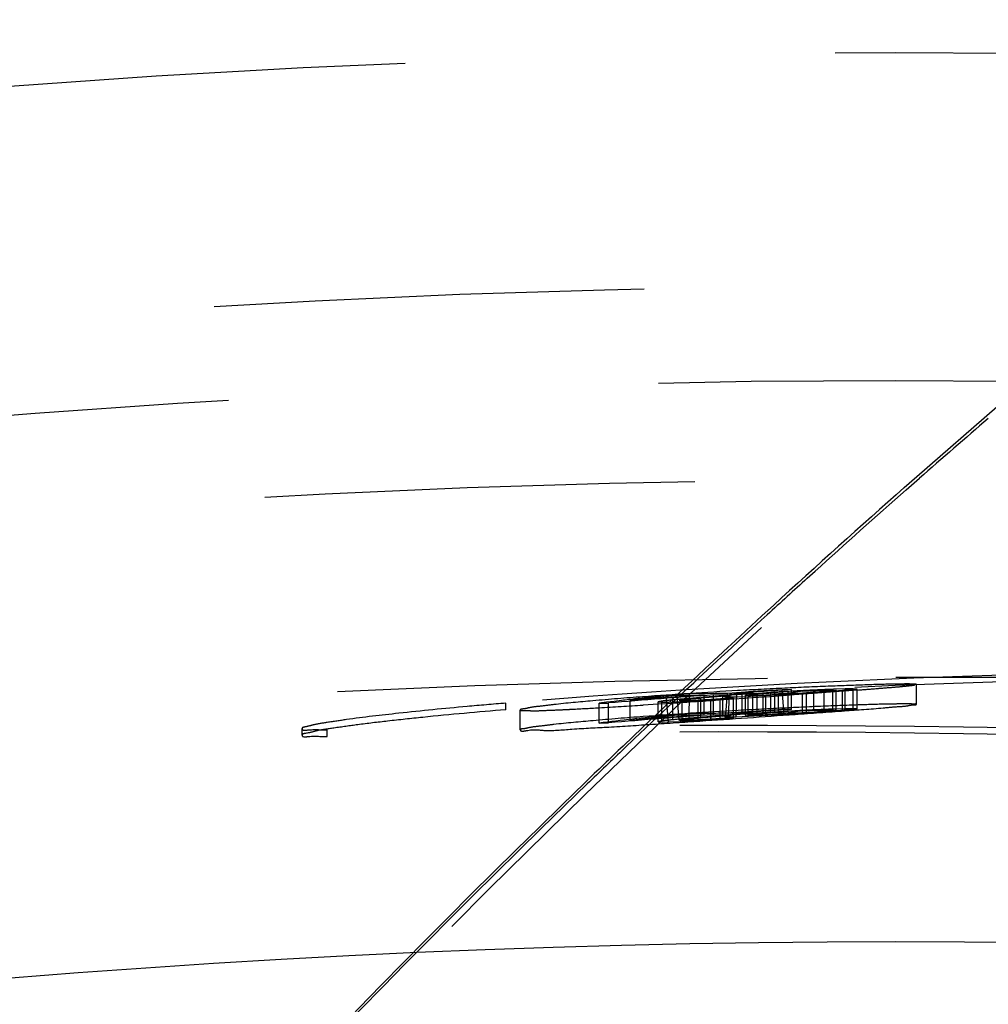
# Model space of a CAD drawing. Header units: millimetres. Extents: x 201 to 797, y 302 to 698.
# Tile 9 of 16: x 391 to 406, y 660 to 675. Entities that reach past the tile are written whole.
import ezdxf

# ---------------------------------------------------------------- set-up
doc = ezdxf.new("R2010")
doc.units = ezdxf.units.MM
doc.header["$LTSCALE"] = 65.185185
doc.linetypes.add('HIDDEN', pattern=[0.2, 0.1, -0.1])
doc.layers.add('KOERPER', color=7, linetype='CONTINUOUS')
doc.layers.add('KONST.EL_MIT_GEO', color=7, linetype='CONTINUOUS')

msp = doc.modelspace()

# ---------------------------------------------------------------- linework, layer by layer
at = {"layer": 'KOERPER', "color": 8, "linetype": 'HIDDEN'}
msp.add_line((410.207, 665), (404.313, 665), dxfattribs=at)
msp.add_circle((404.313, 500), 165, dxfattribs=at)
msp.add_open_spline([(452.641, 665), (444.98, 665), (429.302, 662.777), (407.054, 653.049), (386.735, 637.444), (362.513, 608.922), (341.503, 562.453), (335.968, 521.255), (335.968, 500)], degree=3, knots=[0, 0, 0, 0, 0.103456, 0.210669, 0.324498, 0.446432, 0.712952, 1, 1, 1, 1], dxfattribs=at)
at = {"layer": 'KONST.EL_MIT_GEO', "color": 8, "linetype": 'HIDDEN'}
for p, q in [((404.442, 667.876), (404.632, 668.044)), ((404.47, 667.842), (404.67, 668.018)), ((402.972, 666.504), (403.09, 666.611)), ((402.273, 665.867), (402.364, 665.95)), ((402.289, 665.937), (402.458, 666.092)), ((402.127, 665.788), (402.201, 665.856)), ((402.195, 665.796), (402.273, 665.867)), ((402.201, 665.856), (402.289, 665.937)), ((401.954, 665.628), (402.127, 665.788)), ((402.014, 665.629), (402.195, 665.796)), ((401.768, 665.456), (401.878, 665.558)), ((401.821, 665.451), (401.934, 665.555)), ((401.878, 665.558), (401.954, 665.628)), ((401.934, 665.555), (402.014, 665.629)), ((401.621, 665.32), (401.768, 665.456)), ((401.668, 665.309), (401.821, 665.451)), ((401.419, 665.131), (401.495, 665.202)), ((401.495, 665.202), (401.621, 665.32)), ((401.536, 665.186), (401.668, 665.309)), ((401.222, 664.947), (401.419, 665.131)), ((401.329, 664.993), (401.457, 665.112)), ((401.457, 665.112), (401.536, 665.186)), ((401.115, 664.847), (401.222, 664.947)), ((401.139, 664.816), (401.251, 664.921)), ((401.251, 664.921), (401.329, 664.993)), ((401.01, 664.748), (401.115, 664.847)), ((401.046, 664.729), (401.139, 664.816)), ((401.444, 664.755), (401.253, 664.752)), ((401.572, 664.757), (401.444, 664.755)), ((401.699, 664.759), (401.572, 664.757)), ((401.763, 664.76), (401.699, 664.759)), ((401.733, 664.382), (401.763, 664.76)), ((402.038, 664.779), (401.763, 664.76)), ((401.896, 664.407), (401.906, 664.762)), ((402.039, 664.764), (401.906, 664.762)), ((402.226, 664.76), (401.983, 664.744)), ((402.146, 664.766), (402.039, 664.764)), ((402.146, 664.465), (402.146, 664.766)), ((402.151, 664.746), (402.304, 664.758)), ((402.42, 664.773), (402.226, 664.76)), ((402.304, 664.758), (402.48, 664.77)), ((402.304, 664.457), (402.304, 664.758)), ((402.589, 664.815), (402.405, 664.803)), ((402.42, 664.472), (402.42, 664.773)), ((402.48, 664.47), (402.48, 664.77)), ((402.48, 664.77), (402.901, 664.765)), ((402.906, 664.795), (402.535, 664.744)), ((402.732, 664.817), (402.589, 664.815)), ((402.619, 664.441), (402.589, 664.815)), ((402.681, 664.482), (402.681, 664.782)), ((402.732, 664.516), (402.732, 664.817)), ((402.772, 664.741), (403.126, 664.767)), ((403.078, 664.777), (402.901, 664.765)), ((402.901, 664.465), (402.901, 664.765)), ((402.906, 664.795), (403.096, 664.803)), ((402.962, 664.462), (402.962, 664.763)), ((403.07, 664.509), (403.07, 664.809)), ((403.231, 664.789), (403.078, 664.777)), ((403.096, 664.803), (403.226, 664.808)), ((403.126, 664.767), (403.454, 664.791)), ((403.226, 664.808), (403.394, 664.81)), ((403.226, 664.507), (403.226, 664.808)), ((403.36, 664.8), (403.231, 664.789)), ((403.407, 664.807), (403.36, 664.8)), ((403.36, 664.5), (403.36, 664.8)), ((403.545, 664.827), (403.367, 664.822)), ((403.394, 664.81), (403.407, 664.807)), ((403.407, 664.506), (403.407, 664.807)), ((403.454, 664.791), (403.75, 664.812)), ((403.504, 664.501), (403.504, 664.802)), ((403.665, 664.828), (403.545, 664.827)), ((403.545, 664.526), (403.545, 664.827)), ((403.665, 664.528), (403.665, 664.828)), ((403.725, 664.826), (403.665, 664.828)), ((403.725, 664.525), (403.725, 664.826)), ((404.624, 664.594), (404.624, 664.894)), ((398.404, 664.512), (398.404, 664.612)), ((399.93, 664.625), (399.817, 664.612)), ((399.817, 664.612), (399.96, 664.614)), ((399.817, 664.311), (399.817, 664.612)), ((400.044, 664.639), (399.93, 664.625)), ((399.96, 664.314), (399.96, 664.614)), ((400.157, 664.652), (400.044, 664.639)), ((400.413, 664.66), (400.289, 664.65)), ((400.289, 664.349), (400.289, 664.65)), ((400.538, 664.67), (400.413, 664.66)), ((400.787, 664.689), (400.538, 664.67)), ((400.722, 664.714), (400.609, 664.702)), ((400.711, 664.599), (400.856, 664.608)), ((400.713, 664.33), (400.713, 664.63)), ((400.713, 664.63), (400.774, 664.627)), ((400.835, 664.726), (400.722, 664.714)), ((400.77, 664.342), (400.77, 664.643)), ((400.774, 664.627), (400.869, 664.629)), ((400.911, 664.699), (400.787, 664.689)), ((400.869, 664.328), (400.835, 664.726)), ((400.843, 664.59), (400.918, 664.662)), ((400.859, 664.552), (400.935, 664.624)), ((400.869, 664.629), (401.048, 664.635)), ((401.036, 664.708), (400.911, 664.699)), ((400.918, 664.662), (401.01, 664.748)), ((400.934, 664.36), (400.934, 664.661)), ((400.935, 664.624), (401.046, 664.729)), ((401.002, 664.729), (401.409, 664.735)), ((401.032, 664.354), (401.002, 664.729)), ((401.032, 664.654), (401.078, 664.663)), ((401.045, 664.651), (401.032, 664.654)), ((401.16, 664.717), (401.036, 664.708)), ((401.124, 664.652), (401.045, 664.651)), ((401.078, 664.663), (401.207, 664.676)), ((401.078, 664.362), (401.078, 664.663)), ((401.188, 664.653), (401.124, 664.652)), ((401.409, 664.735), (401.16, 664.717)), ((401.181, 664.382), (401.189, 664.751)), ((401.397, 664.7), (401.181, 664.683)), ((401.319, 664.659), (401.188, 664.653)), ((401.253, 664.752), (401.189, 664.751)), ((401.207, 664.676), (401.36, 664.689)), ((401.508, 664.669), (401.319, 664.659)), ((401.319, 664.358), (401.319, 664.659)), ((401.36, 664.388), (401.36, 664.689)), ((401.57, 664.714), (401.397, 664.7)), ((401.409, 664.435), (401.409, 664.735)), ((401.733, 664.683), (401.508, 664.669)), ((401.508, 664.368), (401.508, 664.669)), ((401.553, 664.737), (401.792, 664.741)), ((401.553, 664.437), (401.553, 664.737)), ((401.754, 664.727), (401.57, 664.714)), ((401.631, 664.661), (401.853, 664.677)), ((401.652, 664.671), (401.853, 664.685)), ((401.652, 664.37), (401.652, 664.671)), ((401.69, 664.715), (401.808, 664.724)), ((401.69, 664.415), (401.69, 664.715)), ((401.715, 664.709), (401.776, 664.706)), ((401.853, 664.685), (401.733, 664.683)), ((401.983, 664.744), (401.754, 664.727)), ((401.776, 664.405), (401.792, 664.741)), ((401.776, 664.706), (401.896, 664.707)), ((401.853, 664.677), (402.02, 664.688)), ((401.853, 664.384), (401.853, 664.685)), ((401.896, 664.707), (402.074, 664.713)), ((401.983, 664.443), (401.983, 664.744)), ((402.02, 664.688), (402.146, 664.697)), ((402.034, 664.731), (402.08, 664.738)), ((402.034, 664.43), (402.034, 664.731)), ((402.047, 664.727), (402.034, 664.731)), ((402.146, 664.729), (402.047, 664.727)), ((402.074, 664.413), (402.074, 664.713)), ((402.08, 664.738), (402.151, 664.746)), ((402.214, 664.729), (402.146, 664.729)), ((402.146, 664.697), (402.403, 664.715)), ((402.345, 664.735), (402.214, 664.729)), ((402.214, 664.429), (402.214, 664.729)), ((402.535, 664.744), (402.345, 664.735)), ((402.345, 664.434), (402.345, 664.735)), ((402.403, 664.715), (402.597, 664.729)), ((402.535, 664.443), (402.535, 664.744)), ((402.597, 664.729), (402.772, 664.741)), ((398.624, 664.208), (398.624, 664.509)), ((400.484, 664.584), (400.711, 664.599)), ((400.691, 664.447), (400.843, 664.59)), ((400.708, 664.41), (400.859, 664.552)), ((402.146, 664.465), (401.906, 664.462)), ((402.151, 664.445), (402.304, 664.457)), ((402.304, 664.457), (402.48, 664.47)), ((402.48, 664.47), (402.901, 664.465)), ((402.906, 664.494), (402.535, 664.443)), ((402.732, 664.516), (402.589, 664.514)), ((403.078, 664.477), (402.901, 664.465)), ((402.906, 664.494), (403.096, 664.503)), ((403.231, 664.488), (403.078, 664.477)), ((403.096, 664.503), (403.226, 664.507)), ((403.226, 664.507), (403.394, 664.509)), ((403.36, 664.5), (403.231, 664.488)), ((403.407, 664.506), (403.36, 664.5)), ((403.545, 664.526), (403.367, 664.521)), ((403.394, 664.509), (403.407, 664.506)), ((403.665, 664.528), (403.545, 664.526)), ((403.725, 664.525), (403.665, 664.528)), ((399.817, 664.311), (399.96, 664.314)), ((400.332, 664.106), (400.596, 664.357)), ((400.353, 664.074), (400.601, 664.309)), ((400.596, 664.357), (400.691, 664.447)), ((400.601, 664.309), (400.708, 664.41)), ((400.713, 664.33), (400.774, 664.326)), ((400.774, 664.326), (400.869, 664.328)), ((400.869, 664.328), (401.048, 664.334)), ((401.002, 664.428), (401.409, 664.435)), ((401.032, 664.354), (401.078, 664.362)), ((401.045, 664.35), (401.032, 664.354)), ((401.188, 664.352), (401.045, 664.35)), ((401.078, 664.362), (401.207, 664.375)), ((401.319, 664.358), (401.188, 664.352)), ((401.207, 664.375), (401.36, 664.388)), ((401.508, 664.368), (401.319, 664.358)), ((401.733, 664.382), (401.508, 664.368)), ((401.553, 664.437), (401.792, 664.44)), ((401.652, 664.37), (401.853, 664.384)), ((401.69, 664.415), (401.808, 664.423)), ((401.715, 664.408), (401.776, 664.405)), ((401.853, 664.384), (401.733, 664.382)), ((401.776, 664.405), (401.896, 664.407)), ((401.896, 664.407), (402.074, 664.413)), ((402.034, 664.43), (402.08, 664.437)), ((402.047, 664.427), (402.034, 664.43)), ((402.214, 664.429), (402.047, 664.427)), ((402.08, 664.437), (402.151, 664.445)), ((402.345, 664.434), (402.214, 664.429)), ((402.535, 664.443), (402.345, 664.434)), ((395.317, 664.127), (395.317, 664.227)), ((395.698, 664.105), (395.698, 664.206)), ((400.181, 663.962), (400.332, 664.106)), ((400.201, 663.929), (400.353, 664.074))]:
    msp.add_line(p, q, dxfattribs=at)
at = {"layer": 'KONST.EL_MIT_GEO', "color": 7, "linetype": 'Continuous'}
for radius in [198, 187.939, 184, 161]:
    msp.add_circle((404.313, 500), radius, dxfattribs=at)
at = {"layer": 'KONST.EL_MIT_GEO', "color": 8, "linetype": 'HIDDEN'}
for radius in [197.707, 174.464, 170.929, 169.5, 168, 165]:
    msp.add_circle((404.313, 500), radius, dxfattribs=at)
at = {"layer": 'KONST.EL_MIT_GEO', "color": 7, "linetype": 'Continuous'}
for radius, start, end in [(192.401, 107.83019, 72.16981), (191.898, 107.83761, 72.16239), (190.914, 107.84144, 72.15856)]:
    msp.add_arc((404.313, 500), radius, start, end, dxfattribs=at)
at = {"layer": 'KONST.EL_MIT_GEO', "color": 8, "linetype": 'HIDDEN'}
for centre, radius, start, end in [((498.276, 561.297), 141.955, 130.69626, 131.25443), ((500.44, 559.107), 145.073, 131.43135, 132.48479), ((499.524, 559.879), 143.845, 131.36159, 132.09843), ((500.531, 558.763), 145.347, 132.1607, 132.48499), ((410.209, 522.056), 143.044, 90.00007, 91.89827), ((410.204, 522.191), 142.909, 91.89855, 94.73664), ((410.21, 522.063), 142.937, 90.00055, 94.73802), ((411.884, 523.112), 141.988, 93.93296, 94.07609), ((411.697, 523.037), 142.063, 93.61798, 93.95168), ((411.585, 522.987), 142.113, 93.70382, 93.85208), ((407.351, 585.332), 79.594, 93.30495, 93.55207), ((407.712, 584.796), 80.108, 93.39917, 93.64475), ((407.875, 571.449), 93.484, 92.94617, 93.13498), ((407.354, 601.954), 62.962, 93.7313, 94.00024), ((408.604, 539.338), 125.593, 92.38996, 92.52535), ((406.884, 618.76), 46.165, 94.1986, 94.5061), ((406.425, 632.183), 32.749, 94.8296, 95.1179), ((404.926, 657.62), 7.305, 99.4575, 99.9136), ((396.965, 755.481), 90.923, 274.2797, 274.44306), ((400.567, 709.206), 44.507, 274.4346, 274.715), ((402.656, 683.979), 19.194, 274.6927, 275.2093), ((404.637, 589.298), 75.571, 94.73161, 95.17797), ((411.698, 523.017), 142.083, 94.09474, 94.73873), ((407.54, 600.208), 64.866, 96.13378, 96.53581), ((407.66, 600.808), 64.266, 95.9457, 96.58595), ((402.3, 657.541), 7.265, 102.1587, 102.6216), ((404.407, 631.885), 32.959, 96.0482, 96.3352), ((411.148, 522.768), 142.332, 94.0124, 94.1552), ((379.762, 979.783), 315.88, 273.82901, 273.96992), ((405.265, 618.263), 46.599, 95.0272, 95.3322), ((407.847, 539.74), 125.081, 92.98007, 93.11608), ((407.449, 570.494), 94.355, 93.52247, 93.70965), ((411.524, 538.837), 126.262, 94.46715, 94.61733), ((405.715, 641.014), 24.03, 99.3579, 99.5068), ((408.344, 538.485), 126.383, 92.70913, 92.84371), ((408.158, 560.597), 104.291, 93.04415, 93.18097), ((393.346, 774.094), 109.743, 273.37994, 273.72917), ((411.585, 522.944), 141.856, 93.6363, 93.97049), ((411.884, 523.07), 141.73, 93.94013, 94.08352), ((411.697, 522.994), 141.806, 93.62457, 93.95888), ((412.498, 509.819), 154.981, 93.72832, 93.89013), ((407.351, 585.176), 79.449, 93.31097, 93.55854), ((407.712, 584.641), 79.962, 93.40537, 93.6514), ((407.875, 571.319), 93.314, 92.95154, 93.1407), ((407.354, 601.768), 62.848, 93.7381, 94.00753), ((408.604, 539.267), 125.364, 92.39432, 92.52996), ((406.884, 618.543), 46.082, 94.2062, 94.5143), ((406.425, 631.942), 32.69, 94.8384, 95.1272), ((404.926, 657.332), 7.293, 99.4745, 99.9314), ((407.533, 600.1), 64.673, 95.94425, 96.85196), ((411.698, 522.975), 141.825, 94.1022, 94.74736), ((411.586, 522.93), 141.871, 94.11376, 94.56757), ((407.66, 600.622), 64.152, 95.95649, 96.5979), ((402.301, 657.252), 7.253, 102.1803, 102.644), ((404.407, 631.644), 32.9, 96.0592, 96.3467), ((411.148, 522.726), 142.074, 94.01971, 94.16277), ((405.265, 618.047), 46.515, 95.0364, 95.3419), ((407.847, 539.668), 124.852, 92.98551, 93.12177), ((411.519, 536.451), 128.348, 94.44578, 94.61993), ((407.449, 570.366), 94.183, 93.52889, 93.71642), ((411.524, 538.766), 126.033, 94.47529, 94.62574), ((412.036, 523.126), 141.674, 94.06914, 94.23652), ((405.711, 640.784), 23.959, 99.3746, 99.5986), ((408.344, 538.416), 126.152, 92.71408, 92.84891), ((408.158, 560.487), 104.101, 93.04971, 93.18677), ((401.629, 408.908), 255.367, 88.66903, 91.33097), ((401.629, 408.964), 255.211, 88.66821, 91.33179), ((503.543, 555.771), 149.63, 133.69251, 134.00054), ((503.11, 556.004), 149.124, 133.63701, 133.93756), ((506.396, 552.863), 153.703, 134.01253, 136.89462), ((506.536, 552.519), 154.011, 133.95576, 136.83932)]:
    msp.add_arc(centre, radius, start, end, dxfattribs=at)
for points, knots in [([(478.853, 302), (469.66, 302), (450.845, 304.668), (424.148, 316.341), (399.765, 335.069), (370.703, 369.281), (350.855, 413.217), (340.615, 461.478), (337.952, 500), (340.615, 538.522), (350.855, 586.783), (370.703, 630.719), (399.765, 664.931), (424.148, 683.659), (450.845, 695.332), (469.66, 698), (478.853, 698)], [0, 0, 0, 0, 0.051692, 0.105258, 0.162132, 0.223055, 0.356218, 0.427422, 0.5, 0.572578, 0.643782, 0.776945, 0.837868, 0.894742, 0.948308, 1, 1, 1, 1]), ([(404.632, 668.044), (411.093, 673.725), (424.736, 683.708), (440.18, 690.669), (447.978, 693.15)], [0, 0, 0, 0, 0.512501, 1, 1, 1, 1]), ([(470.074, 665), (462.414, 665), (446.735, 662.777), (424.487, 653.049), (404.169, 637.444), (379.946, 608.922), (358.936, 562.453), (353.402, 521.255), (353.402, 500)], [0, 0, 0, 0, 0.103456, 0.210669, 0.324498, 0.446432, 0.712952, 1, 1, 1, 1]), ([(404.624, 664.894), (404.624, 664.902), (404.576, 664.894), (404.525, 664.905), (404.405, 664.9), (404.181, 664.899), (403.8, 664.886), (403.256, 664.867), (402.612, 664.838), (401.675, 664.79), (400.956, 664.744), (400.476, 664.708)], [0, 0, 0, 0, 0.005578, 0.021834, 0.048591, 0.085552, 0.187523, 0.321665, 0.479755, 0.652422, 1, 1, 1, 1]), ([(404.523, 664.877), (404.538, 664.879), (404.563, 664.882), (404.588, 664.885), (404.598, 664.887)], [0, 0, 0, 0, 0.581237, 1, 1, 1, 1]), ([(400.476, 664.708), (400.224, 664.689), (399.777, 664.653), (399.251, 664.605), (398.935, 664.565), (398.766, 664.548), (398.69, 664.523), (398.624, 664.521), (398.624, 664.509)], [0, 0, 0, 0, 0.405651, 0.724567, 0.842066, 0.928072, 0.980936, 1, 1, 1, 1]), ([(404.624, 664.594), (404.624, 664.601), (404.576, 664.594), (404.526, 664.605), (404.406, 664.599), (404.183, 664.599), (403.802, 664.586), (403.26, 664.567), (402.618, 664.538), (401.682, 664.489), (400.964, 664.444), (400.485, 664.408)], [0, 0, 0, 0, 0.005572, 0.021811, 0.048539, 0.085461, 0.18734, 0.321389, 0.479418, 0.652089, 1, 1, 1, 1]), ([(397.817, 664.561), (397.472, 664.53), (396.863, 664.469), (396.152, 664.388), (395.728, 664.323), (395.505, 664.291), (395.401, 664.257), (395.317, 664.243), (395.317, 664.227)], [0, 0, 0, 0, 0.411473, 0.728128, 0.84392, 0.928532, 0.980598, 1, 1, 1, 1]), ([(398.404, 664.512), (397.984, 664.477), (397.386, 664.423), (396.641, 664.343), (396.188, 664.29), (395.836, 664.239), (395.554, 664.202), (395.425, 664.159), (395.317, 664.147), (395.317, 664.127)], [0, 0, 0, 0, 0.405335, 0.577208, 0.723527, 0.841091, 0.927356, 0.980505, 1, 1, 1, 1]), ([(398.624, 664.509), (398.624, 664.495), (398.708, 664.506), (398.798, 664.491), (399.009, 664.504), (399.158, 664.508), (399.248, 664.512)], [0, 0, 0, 0, 0.06645, 0.258102, 0.572101, 1, 1, 1, 1]), ([(399.248, 664.512), (399.29, 664.514), (399.48, 664.523), (399.669, 664.534), (399.816, 664.542)], [0, 0, 0, 0, 0.224445, 1, 1, 1, 1]), ([(402.786, 664.442), (403.036, 664.46), (403.479, 664.493), (404.002, 664.528), (404.315, 664.559), (404.484, 664.566), (404.556, 664.59), (404.624, 664.583), (404.624, 664.594)], [0, 0, 0, 0, 0.406914, 0.726275, 0.843677, 0.92941, 0.981811, 1, 1, 1, 1]), ([(398.624, 664.208), (398.624, 664.177), (398.814, 664.223), (399.009, 664.183), (399.462, 664.227), (399.995, 664.249), (400.646, 664.294), (401.584, 664.356), (402.305, 664.407), (402.786, 664.442)], [0, 0, 0, 0, 0.021934, 0.085777, 0.187962, 0.32231, 0.480513, 0.653122, 1, 1, 1, 1]), ([(400.485, 664.408), (400.232, 664.389), (399.782, 664.352), (399.254, 664.304), (398.937, 664.264), (398.766, 664.247), (398.69, 664.222), (398.624, 664.22), (398.624, 664.208)], [0, 0, 0, 0, 0.405479, 0.724431, 0.841977, 0.928028, 0.980924, 1, 1, 1, 1]), ([(395.317, 664.227), (395.317, 664.194), (395.52, 664.225), (395.603, 664.204), (395.698, 664.206)], [0, 0, 0, 0, 0.256535, 1, 1, 1, 1]), ([(395.317, 664.127), (395.317, 664.094), (395.52, 664.125), (395.603, 664.103), (395.698, 664.105)], [0, 0, 0, 0, 0.25654, 1, 1, 1, 1])]:
    msp.add_open_spline(points, degree=3, knots=knots, dxfattribs=at)
for points in [[(404.398, 664.865), (404.44, 664.868), (404.481, 664.872), (404.523, 664.877)], [(401.763, 664.46), (401.572, 664.457), (401.38, 664.454), (401.189, 664.45)]]:
    msp.add_open_spline(points, degree=3, dxfattribs=at)

doc.saveas('drawing.dxf')
